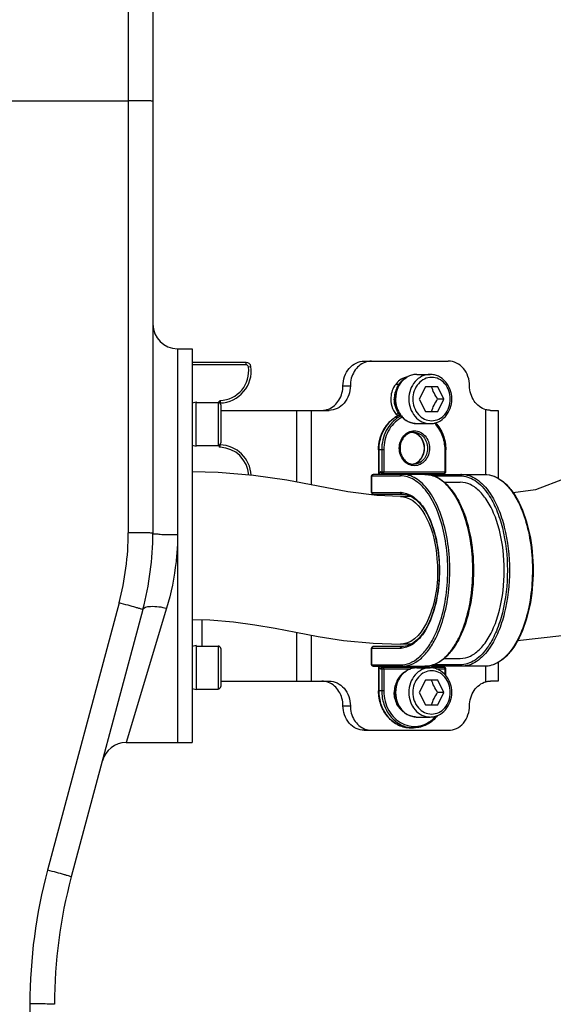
# Model space of a CAD drawing. Header units: millimetres. Extents: x 0 to 5940, y 0 to 4200.
# Tile 14 of 87: x 1627 to 1735, y 2879 to 3079. Entities that reach past the tile are written whole.
import ezdxf

# ---------------------------------------------------------------- set-up
doc = ezdxf.new("R2010")
doc.units = ezdxf.units.MM
doc.header["$LTSCALE"] = 326.7
for name, color, linetype in [('304102000076DXF_CONTINUOUS_LINE', 7, 'CONTINUOUS'), ('304105000169DXF_CONTINUOUS_LINE', 7, 'CONTINUOUS'), ('304107000038DXF_CONTINUOUS_LINE', 7, 'CONTINUOUS'), ('304109000002DXF_CONTINUOUS_LINE', 7, 'CONTINUOUS'), ('501023000017DXF_CONTINUOUS_LINE', 7, 'CONTINUOUS'), ('501023000027DXF_CONTINUOUS_LINE', 7, 'CONTINUOUS'), ('604006000002DXF_CONTINUOUS_LINE', 7, 'CONTINUOUS'), ('604006000006DXF_CONTINUOUS_LINE', 7, 'CONTINUOUS'), ('XIANLAN_DXF_CONTINUOUS_LINE', 7, 'CONTINUOUS')]:
    doc.layers.add(name, color=color, linetype=linetype)

msp = doc.modelspace()

# ---------------------------------------------------------------- linework, layer by layer
at = {"layer": '304102000076DXF_CONTINUOUS_LINE', "color": 7, "linetype": 'Continuous'}
for p, q in [((1653.787, 3182.942), (1653.787, 2974.808)), ((1658.787, 3012.268), (1658.787, 2932.271)), ((1651.743, 2959.279), (1637.195, 2904.985)), ((1648.342, 2932.268), (1658.787, 2932.268))]:
    msp.add_line(p, q, dxfattribs=at)
at = {"layer": '304102000076DXF_CONTINUOUS_LINE', "color": 9, "linetype": 'Continuous'}
for p, q in [((1648.787, 3181.536), (1648.787, 2974.895)), ((1590.6, 3062.672), (1648.787, 3062.673)), ((1646.913, 2960.66), (1632.365, 2906.366)), ((1656.573, 2959.572), (1648.342, 2932.268)), ((1628.787, 2879.19), (1628.787, 2714.972))]:
    msp.add_line(p, q, dxfattribs=at)
at = {"layer": '304102000076DXF_CONTINUOUS_LINE', "color": 7, "linetype": 'Continuous'}
for centre, radius, start, end in [((1658.787, 3017.268), 5, 180, 270), ((1593.787, 2974.808), 60, 345, 360), ((1648.342, 2927.268), 5, 90, 164.93025), ((1733.787, 2879.102), 100, 164.99959, 180.00039)]:
    msp.add_arc(centre, radius, start, end, dxfattribs=at)
at = {"layer": '304102000076DXF_CONTINUOUS_LINE', "color": 9, "linetype": 'Continuous'}
for centre, radius, start, end in [((1593.553, 2974.926), 55.234, 345.03197, 359.96803), ((1734.246, 2879.129), 105.458, 165.03278, 179.96722)]:
    msp.add_arc(centre, radius, start, end, dxfattribs=at)
for points, knots in [([(1653.787, 3062.585), (1653.787, 3062.618), (1653.585, 3062.579), (1653.375, 3062.641), (1652.88, 3062.628), (1651.999, 3062.661), (1650.599, 3062.666), (1649.425, 3062.673), (1648.787, 3062.673)], [0, 0, 0, 0, 0.0195272, 0.076486, 0.1688916, 0.2932512, 0.6174591, 1, 1, 1, 1]), ([(1653.787, 2974.808), (1653.787, 2974.84), (1653.585, 2974.801), (1653.374, 2974.863), (1652.88, 2974.851), (1651.999, 2974.884), (1650.599, 2974.888), (1649.425, 2974.895), (1648.787, 2974.895)], [0, 0, 0, 0, 0.0195599, 0.0764746, 0.1689691, 0.2932177, 0.617503, 1, 1, 1, 1]), ([(1653.787, 2974.808), (1653.787, 2974.676), (1654.553, 2974.742), (1655.342, 2974.546), (1657.005, 2974.555), (1658.15, 2974.526), (1658.787, 2974.526)], [0, 0, 0, 0, 0.0788084, 0.2954796, 0.6188296, 1, 1, 1, 1]), ([(1658.766, 2972.352), (1658.718, 2971.253), (1658.355, 2966.939), (1657.504, 2962.663), (1656.573, 2959.572)], [0, 0, 0, 0, 0.2541316, 1, 1, 1, 1]), ([(1651.743, 2959.279), (1651.751, 2959.31), (1651.544, 2959.324), (1651.356, 2959.439), (1650.872, 2959.555), (1650.026, 2959.815), (1648.668, 2960.183), (1647.532, 2960.494), (1646.913, 2960.66)], [0, 0, 0, 0, 0.0195634, 0.0765379, 0.1691243, 0.2934691, 0.6178317, 1, 1, 1, 1]), ([(1651.743, 2959.279), (1651.888, 2959.821), (1654.101, 2960.092), (1655.502, 2959.83), (1656.573, 2959.572)], [0, 0, 0, 0, 0.3375315, 1, 1, 1, 1]), ([(1637.195, 2904.984), (1637.203, 2905.016), (1636.996, 2905.029), (1636.808, 2905.145), (1636.324, 2905.26), (1635.478, 2905.521), (1634.12, 2905.888), (1632.983, 2906.2), (1632.365, 2906.366)], [0, 0, 0, 0, 0.0195634, 0.0765379, 0.1691243, 0.2934691, 0.6178317, 1, 1, 1, 1]), ([(1633.787, 2879.102), (1633.787, 2879.135), (1633.585, 2879.096), (1633.374, 2879.158), (1632.88, 2879.145), (1631.999, 2879.178), (1630.599, 2879.183), (1629.425, 2879.19), (1628.787, 2879.19)], [0, 0, 0, 0, 0.0195599, 0.0764746, 0.1689691, 0.2932177, 0.617503, 1, 1, 1, 1])]:
    msp.add_open_spline(points, degree=3, knots=knots, dxfattribs=at)
at = {"layer": '304105000169DXF_CONTINUOUS_LINE', "color": 7, "linetype": 'Continuous'}
for p, q in [((1658.787, 3012.268), (1658.787, 2932.268)), ((1658.787, 3012.268), (1661.787, 3012.268)), ((1661.787, 3012.267), (1661.787, 2932.268)), ((1696.778, 3009.768), (1713.866, 3009.768)), ((1705.278, 3006.468), (1705.366, 3006.468)), ((1667.587, 2999.768), (1689.617, 2999.768)), ((1722.459, 2999.768), (1724.026, 2999.768)), ((1724.026, 2999.768), (1724.026, 2985.978)), ((1724.026, 2948.558), (1724.026, 2944.768)), ((1667.587, 2944.768), (1689.617, 2944.768)), ((1724.026, 2944.768), (1722.459, 2944.768)), ((1696.778, 2934.768), (1713.866, 2934.768)), ((1658.787, 2932.268), (1661.787, 2932.268))]:
    msp.add_line(p, q, dxfattribs=at)
at = {"layer": '304105000169DXF_CONTINUOUS_LINE', "color": 9, "linetype": 'Continuous'}
for p, q in [((1692.448, 3004.768), (1693.948, 3004.768)), ((1682.984, 2999.768), (1682.984, 2985.188)), ((1685.984, 2999.768), (1685.984, 2984.628)), ((1721.526, 2986.725), (1721.526, 2999.903)), ((1663.787, 2951.879), (1663.787, 2957.226)), ((1682.984, 2954.66), (1682.984, 2944.768)), ((1685.984, 2954.1), (1685.984, 2944.768)), ((1721.526, 2944.632), (1721.526, 2947.81)), ((1692.448, 2939.768), (1693.948, 2939.768))]:
    msp.add_line(p, q, dxfattribs=at)
at = {"layer": '304105000169DXF_CONTINUOUS_LINE', "color": 7, "linetype": 'Continuous'}
for centre, radius, start, end in [((1706.079, 3003.141), 3.427, 101.05003, 102.08038), ((1706.077, 3003.151), 3.417, 100.40072, 101.04983), ((1706.096, 3003.073), 3.497, 103.63377, 110.44327), ((1705.73, 3003.107), 3.361, 97.59731, 103.35611), ((1706.083, 3003.125), 3.443, 102.08081, 103.61805), ((1705.726, 3003.132), 3.335, 96.68162, 97.5905)]:
    msp.add_arc(centre, radius, start, end, dxfattribs=at)
for points, knots in [([(1692.448, 3004.768), (1692.448, 3006.02), (1693.099, 3007.966), (1695.038, 3009.49), (1696.211, 3009.768), (1696.778, 3009.768)], [0, 0, 0, 0, 0.5194715, 0.7648538, 1, 1, 1, 1]), ([(1696.888, 3009.503), (1696.018, 3009.163), (1694.455, 3007.764), (1693.948, 3005.776), (1693.948, 3004.768)], [0, 0, 0, 0, 0.4809656, 1, 1, 1, 1]), ([(1718.196, 3004.768), (1718.196, 3006.02), (1717.545, 3007.966), (1715.606, 3009.49), (1714.433, 3009.768), (1713.866, 3009.768)], [0, 0, 0, 0, 0.5194715, 0.7648538, 1, 1, 1, 1]), ([(1689.507, 3000.032), (1690.377, 3000.373), (1691.94, 3001.771), (1692.448, 3003.76), (1692.448, 3004.768)], [0, 0, 0, 0, 0.4809656, 1, 1, 1, 1]), ([(1693.948, 3004.768), (1693.948, 3003.516), (1693.296, 3001.57), (1691.357, 3000.045), (1690.184, 2999.768), (1689.617, 2999.768)], [0, 0, 0, 0, 0.5194715, 0.7648538, 1, 1, 1, 1]), ([(1704.875, 3006.35), (1704.079, 3006.054), (1702.641, 3004.795), (1702.175, 3002.985), (1702.175, 3002.068)], [0, 0, 0, 0, 0.4806553, 1, 1, 1, 1]), ([(1721.526, 2999.903), (1720.57, 3000.165), (1718.775, 3001.555), (1718.196, 3003.688), (1718.196, 3004.768)], [0, 0, 0, 0, 0.4789585, 1, 1, 1, 1]), ([(1702.175, 3002.068), (1702.175, 3001.415), (1702.416, 3000.125), (1703.143, 2999.023), (1703.596, 2998.592)], [0, 0, 0, 0, 0.5109, 1, 1, 1, 1]), ([(1722.459, 2999.768), (1722.386, 2999.768), (1722.071, 2999.78), (1721.759, 2999.839), (1721.526, 2999.903)], [0, 0, 0, 0, 0.2325669, 1, 1, 1, 1]), ([(1692.448, 2939.768), (1692.448, 2940.776), (1691.94, 2942.764), (1690.377, 2944.163), (1689.507, 2944.503)], [0, 0, 0, 0, 0.5190344, 1, 1, 1, 1]), ([(1689.617, 2944.768), (1690.184, 2944.768), (1691.357, 2944.49), (1693.296, 2942.966), (1693.948, 2941.02), (1693.948, 2939.768)], [0, 0, 0, 0, 0.2351462, 0.4805285, 1, 1, 1, 1]), ([(1718.196, 2939.768), (1718.196, 2940.847), (1718.775, 2942.98), (1720.57, 2944.37), (1721.526, 2944.632)], [0, 0, 0, 0, 0.5210415, 1, 1, 1, 1]), ([(1721.526, 2944.632), (1721.607, 2944.655), (1721.913, 2944.729), (1722.228, 2944.768), (1722.459, 2944.768)], [0, 0, 0, 0, 0.2670098, 1, 1, 1, 1]), ([(1696.778, 2934.768), (1696.211, 2934.768), (1695.038, 2935.045), (1693.099, 2936.57), (1692.448, 2938.516), (1692.448, 2939.768)], [0, 0, 0, 0, 0.2351462, 0.4805285, 1, 1, 1, 1]), ([(1693.948, 2939.768), (1693.948, 2938.76), (1694.455, 2936.771), (1696.018, 2935.373), (1696.888, 2935.032)], [0, 0, 0, 0, 0.5190344, 1, 1, 1, 1]), ([(1713.866, 2934.768), (1714.433, 2934.768), (1715.606, 2935.045), (1717.545, 2936.57), (1718.196, 2938.516), (1718.196, 2939.768)], [0, 0, 0, 0, 0.2351462, 0.4805285, 1, 1, 1, 1])]:
    msp.add_open_spline(points, degree=3, knots=knots, dxfattribs=at)
for points in [[(1698.278, 3009.768), (1697.806, 3009.768), (1697.327, 3009.675), (1696.888, 3009.503)], [(1688.117, 2999.768), (1688.589, 2999.768), (1689.068, 2999.86), (1689.507, 3000.032)], [(1689.507, 2944.503), (1689.068, 2944.675), (1688.589, 2944.768), (1688.117, 2944.768)], [(1696.888, 2935.032), (1697.327, 2934.86), (1697.806, 2934.768), (1698.278, 2934.768)]]:
    msp.add_open_spline(points, degree=3, dxfattribs=at)
at = {"layer": '304107000038DXF_CONTINUOUS_LINE', "color": 7, "linetype": 'Continuous'}
msp.add_line((1672.736, 3009.516), (1661.787, 3009.516), dxfattribs=at)
at = {"layer": '304107000038DXF_CONTINUOUS_LINE', "color": 9, "linetype": 'Continuous'}
for p, q in [((1672.736, 3009.016), (1661.787, 3009.016)), ((1672.736, 3009.016), (1672.736, 3009.516)), ((1673.231, 3008.585), (1673.727, 3008.653)), ((1667.487, 3001.77), (1667.481, 3001.269)), ((1667.487, 2992.263), (1667.481, 2992.763))]:
    msp.add_line(p, q, dxfattribs=at)
at = {"layer": '304107000038DXF_CONTINUOUS_LINE', "color": 7, "linetype": 'Continuous'}
for centre, radius, start, end in [((1667.287, 3007.766), 6.5, 271.71058, 7.83748), ((1672.736, 3008.516), 1, 7.83748, 90), ((1667.487, 3001.069), 0.2, 91.71073, 112.65451), ((1667.487, 2992.963), 0.2, 247.34576, 268.28929), ((1667.287, 2986.266), 6.5, 2.78287, 88.28942)]:
    msp.add_arc(centre, radius, start, end, dxfattribs=at)
at = {"layer": '304107000038DXF_CONTINUOUS_LINE', "color": 9, "linetype": 'Continuous'}
for centre, radius, start, end in [((1667.287, 3007.766), 6, 271.90992, 7.83748), ((1672.736, 3008.516), 0.5, 7.83748, 90), ((1667.287, 2986.266), 6, 3.41199, 88.08979)]:
    msp.add_arc(centre, radius, start, end, dxfattribs=at)
for points in [[(1667.487, 3001.77), (1667.353, 3001.654), (1667.213, 3001.528), (1667.14, 3001.366)], [(1667.141, 2992.663), (1667.215, 2992.503), (1667.353, 2992.378), (1667.487, 2992.263)]]:
    msp.add_open_spline(points, degree=3, dxfattribs=at)
for points, knots in [([(1667.487, 3001.77), (1667.46, 3001.692), (1667.408, 3001.539), (1667.347, 3001.39), (1667.323, 3001.316)], [0, 0, 0, 0, 0.5137915, 1, 1, 1, 1]), ([(1667.323, 2992.717), (1667.347, 2992.643), (1667.408, 2992.494), (1667.46, 2992.341), (1667.487, 2992.263)], [0, 0, 0, 0, 0.4862049, 1, 1, 1, 1])]:
    msp.add_open_spline(points, degree=3, knots=knots, dxfattribs=at)
at = {"layer": '304109000002DXF_CONTINUOUS_LINE', "color": 7, "linetype": 'Continuous'}
for p, q in [((1699.687, 2991.768), (1699.687, 2986.768)), ((1713.356, 2991.779), (1713.357, 2991.768)), ((1713.357, 2987.268), (1713.357, 2991.779)), ((1709.098, 2986.768), (1698.572, 2986.768)), ((1700.387, 2986.968), (1713.057, 2986.968)), ((1710.696, 2986.768), (1721.222, 2986.768)), ((1698.272, 2983.068), (1698.272, 2986.468)), ((1713.011, 2985.168), (1716.286, 2985.168)), ((1698.572, 2982.768), (1704.422, 2982.768)), ((1698.272, 2948.068), (1698.272, 2951.468)), ((1704.422, 2951.768), (1698.572, 2951.768)), ((1713.012, 2949.368), (1716.286, 2949.368)), ((1698.572, 2947.768), (1709.098, 2947.768)), ((1699.687, 2947.768), (1699.687, 2942.768)), ((1700.387, 2947.568), (1713.057, 2947.568)), ((1721.222, 2947.768), (1710.696, 2947.768)), ((1713.357, 2945.912), (1713.357, 2947.268)), ((1706.822, 2935.268), (1706.222, 2935.268))]:
    msp.add_line(p, q, dxfattribs=at)
at = {"layer": '304109000002DXF_CONTINUOUS_LINE', "color": 9, "linetype": 'Continuous'}
for p, q in [((1700.737, 2991.768), (1699.687, 2991.768)), ((1699.727, 2991.768), (1699.727, 2986.768)), ((1700.327, 2991.768), (1700.327, 2987.268)), ((1700.737, 2991.768), (1700.737, 2987.268)), ((1713.207, 2987.268), (1713.207, 2991.768)), ((1713.207, 2991.768), (1713.357, 2991.768)), ((1700.127, 2987.268), (1713.357, 2987.268)), ((1709.819, 2986.668), (1710.478, 2986.668)), ((1698.272, 2986.468), (1704.162, 2986.468)), ((1698.312, 2983.068), (1698.312, 2986.468)), ((1710.753, 2986.468), (1716.286, 2986.468)), ((1698.272, 2983.068), (1704.162, 2983.068)), ((1704.274, 2983.066), (1704.279, 2983.066)), ((1704.274, 2983.051), (1704.279, 2983.05)), ((1698.272, 2951.468), (1704.162, 2951.468)), ((1698.312, 2948.068), (1698.312, 2951.468)), ((1704.279, 2951.485), (1704.257, 2951.482)), ((1704.279, 2951.469), (1704.258, 2951.469)), ((1698.272, 2948.068), (1704.162, 2948.068)), ((1699.727, 2947.768), (1699.727, 2942.768)), ((1700.127, 2947.268), (1706.255, 2947.268)), ((1700.327, 2947.268), (1700.327, 2942.768)), ((1700.737, 2947.268), (1700.737, 2942.768)), ((1716.286, 2948.068), (1710.752, 2948.068)), ((1711.408, 2947.268), (1713.357, 2947.268)), ((1713.207, 2946.081), (1713.207, 2947.268)), ((1700.737, 2942.768), (1699.687, 2942.768))]:
    msp.add_line(p, q, dxfattribs=at)
for centre, radius, start, end in [((1706.4, 2993.137), 6.165, 117.71426, 121.03172), ((1706.369, 2993.193), 6.101, 116.90815, 117.70921), ((1706.336, 2993.26), 6.026, 112.61168, 116.91491), ((1706.996, 2993.143), 6.158, 117.13693, 121.1119), ((1706.676, 2992.743), 6.647, 130.07483, 131.48851), ((1706.545, 2992.905), 6.438, 121.08013, 130.11268), ((1707.131, 2993.102), 5.896, 116.94401, 120.3568), ((1706.217, 2992.841), 2.477, 76.08574, 82.80396), ((1706.215, 2992.833), 2.485, 75.24329, 76.0878), ((1706.217, 2991.294), 2.477, 277.19909, 283.91426), ((1706.215, 2991.302), 2.485, 283.9122, 284.75671), ((1704.162, 2979.127), 3.94, 88.36155, 89.99959), ((1704.162, 2955.407), 3.94, 270.00028, 271.39431), ((1706.822, 2940.905), 5.637, 263.89485, 269.99786)]:
    msp.add_arc(centre, radius, start, end, dxfattribs=at)
at = {"layer": '304109000002DXF_CONTINUOUS_LINE', "color": 7, "linetype": 'Continuous'}
for centre, radius, start, end in [((1706.326, 2993.213), 6.071, 112.48399, 116.64762), ((1706.823, 2992.949), 2.369, 90.0162, 97.33587), ((1706.216, 2992.91), 2.408, 75.67064, 82.66875), ((1706.214, 2992.899), 2.42, 74.89439, 75.67435), ((1706.823, 2991.187), 2.369, 262.67034, 269.98382), ((1706.216, 2991.225), 2.408, 277.33744, 284.32956), ((1706.214, 2991.236), 2.419, 284.32586, 285.09286), ((1698.572, 2986.468), 0.3, 90, 180), ((1710.696, 2986.468), 0.3, 90, 156.82317), ((1713.655, 2986.678), 0.797, 170.86088, 173.39594), ((1713.057, 2987.268), 0.3, 270, 360), ((1698.572, 2983.068), 0.3, 180, 270), ((1698.572, 2951.468), 0.3, 90, 180), ((1698.572, 2948.068), 0.3, 180, 270), ((1710.696, 2948.068), 0.3, 203.19596, 270), ((1713.655, 2947.858), 0.797, 186.60406, 189.13912), ((1713.057, 2947.268), 0.3, 0, 90)]:
    msp.add_arc(centre, radius, start, end, dxfattribs=at)
for points, knots in [([(1699.687, 2991.768), (1699.687, 2993.18), (1700.224, 2995.333), (1701.909, 2997.543), (1703.015, 2998.345), (1703.603, 2998.64)], [0, 0, 0, 0, 0.5131081, 0.7611145, 1, 1, 1, 1]), ([(1711.282, 2997.251), (1711.947, 2996.538), (1713.003, 2994.79), (1713.356, 2992.789), (1713.357, 2991.779)], [0, 0, 0, 0, 0.4911011, 1, 1, 1, 1]), ([(1706.52, 2995.298), (1706.185, 2995.255), (1705.507, 2995.012), (1704.697, 2994.267), (1704.169, 2993.241), (1703.986, 2992.068), (1704.169, 2990.894), (1704.697, 2989.868), (1705.507, 2989.123), (1706.185, 2988.88), (1706.52, 2988.837)], [0, 0, 0, 0, 0.1150071, 0.2366986, 0.3659653, 0.5, 0.6340348, 0.7633017, 0.884993, 1, 1, 1, 1]), ([(1706.844, 2988.9), (1707.148, 2988.983), (1707.745, 2989.279), (1708.69, 2990.283), (1709.205, 2992.067), (1708.69, 2993.852), (1707.746, 2994.856), (1707.148, 2995.153), (1706.844, 2995.235)], [0, 0, 0, 0, 0.1162756, 0.2392962, 0.4999911, 0.760693, 0.8837198, 1, 1, 1, 1]), ([(1709.098, 2986.768), (1709.769, 2986.768), (1711.181, 2986.476), (1713.097, 2985.264), (1714.8, 2983.389), (1716.855, 2979.937), (1718.554, 2974.47), (1719.233, 2967.268), (1718.554, 2960.066), (1716.855, 2954.598), (1714.8, 2951.146), (1713.097, 2949.271), (1711.181, 2948.059), (1709.769, 2947.768), (1709.098, 2947.768)], [0, 0, 0, 0, 0.0425136, 0.0888167, 0.141516, 0.2016749, 0.3422531, 0.5000006, 0.6577479, 0.7983258, 0.8584844, 0.9111835, 0.9574865, 1, 1, 1, 1]), ([(1712.868, 2986.804), (1712.871, 2986.822), (1712.882, 2986.878), (1712.9, 2986.935), (1712.92, 2986.97)], [0, 0, 0, 0, 0.3055123, 1, 1, 1, 1]), ([(1721.222, 2986.768), (1721.893, 2986.768), (1723.305, 2986.476), (1725.221, 2985.264), (1726.925, 2983.389), (1728.979, 2979.937), (1730.678, 2974.47), (1731.357, 2967.268), (1730.678, 2960.066), (1728.979, 2954.598), (1726.925, 2951.146), (1725.221, 2949.271), (1723.305, 2948.059), (1721.893, 2947.768), (1721.222, 2947.768)], [0, 0, 0, 0, 0.0425136, 0.0888167, 0.141516, 0.2016749, 0.3422531, 0.5000006, 0.6577479, 0.7983258, 0.8584844, 0.9111835, 0.9574865, 1, 1, 1, 1]), ([(1720.349, 2983.217), (1719.777, 2983.8), (1718.547, 2984.773), (1717.002, 2985.168), (1716.286, 2985.168)], [0, 0, 0, 0, 0.5332406, 1, 1, 1, 1]), ([(1704.422, 2982.768), (1704.91, 2982.768), (1705.956, 2982.547), (1707.393, 2981.622), (1708.704, 2980.163), (1710.32, 2977.42), (1711.667, 2973.045), (1712.209, 2967.268), (1711.667, 2961.491), (1710.32, 2957.115), (1708.704, 2954.373), (1707.393, 2952.914), (1705.956, 2951.988), (1704.91, 2951.768), (1704.422, 2951.768)], [0, 0, 0, 0, 0.0393783, 0.0836318, 0.1356019, 0.196043, 0.3389408, 0.4999992, 0.6610578, 0.8039562, 0.8643975, 0.916368, 0.9606217, 1, 1, 1, 1]), ([(1721.547, 2981.749), (1721.453, 2981.885), (1721.085, 2982.398), (1720.676, 2982.883), (1720.349, 2983.217)], [0, 0, 0, 0, 0.2609511, 1, 1, 1, 1]), ([(1721.547, 2952.786), (1722.16, 2953.678), (1723.24, 2955.743), (1724.801, 2960.552), (1725.536, 2967.268), (1724.801, 2973.984), (1723.24, 2978.792), (1722.16, 2980.857), (1721.547, 2981.749)], [0, 0, 0, 0, 0.1073798, 0.2293556, 0.5, 0.7706444, 0.8926202, 1, 1, 1, 1]), ([(1720.349, 2951.319), (1720.455, 2951.427), (1720.887, 2951.888), (1721.274, 2952.39), (1721.547, 2952.786)], [0, 0, 0, 0, 0.2393639, 1, 1, 1, 1]), ([(1716.286, 2949.368), (1717.002, 2949.368), (1718.547, 2949.763), (1719.777, 2950.735), (1720.349, 2951.319)], [0, 0, 0, 0, 0.4667594, 1, 1, 1, 1]), ([(1712.868, 2947.731), (1712.871, 2947.714), (1712.882, 2947.657), (1712.9, 2947.601), (1712.92, 2947.566)], [0, 0, 0, 0, 0.3055123, 1, 1, 1, 1]), ([(1706.222, 2935.268), (1705.364, 2935.268), (1703.592, 2935.682), (1701.425, 2937.393), (1700.011, 2939.877), (1699.687, 2941.799), (1699.687, 2942.768)], [0, 0, 0, 0, 0.2347475, 0.4786405, 0.7350387, 1, 1, 1, 1]), ([(1711.7, 2937.775), (1711.112, 2937.018), (1709.642, 2935.744), (1707.741, 2935.268), (1706.822, 2935.268)], [0, 0, 0, 0, 0.5106866, 1, 1, 1, 1])]:
    msp.add_open_spline(points, degree=3, knots=knots, dxfattribs=at)
at = {"layer": '304109000002DXF_CONTINUOUS_LINE', "color": 9, "linetype": 'Continuous'}
for points, knots in [([(1702.273, 2997.722), (1701.465, 2997.008), (1700.159, 2995.128), (1699.727, 2992.897), (1699.727, 2991.768)], [0, 0, 0, 0, 0.4883512, 1, 1, 1, 1]), ([(1703.814, 2998.415), (1702.742, 2997.768), (1700.923, 2995.728), (1700.327, 2993.1), (1700.327, 2991.768)], [0, 0, 0, 0, 0.4844626, 1, 1, 1, 1]), ([(1704.152, 2998.189), (1703.104, 2997.576), (1701.321, 2995.61), (1700.737, 2993.061), (1700.737, 2991.768)], [0, 0, 0, 0, 0.4841866, 1, 1, 1, 1]), ([(1713.207, 2991.768), (1713.207, 2992.78), (1712.844, 2994.783), (1711.749, 2996.512), (1711.063, 2997.201)], [0, 0, 0, 0, 0.5102956, 1, 1, 1, 1]), ([(1706.972, 2988.518), (1706.57, 2988.518), (1705.737, 2988.713), (1704.718, 2989.521), (1704.051, 2990.698), (1703.82, 2992.068), (1704.051, 2993.437), (1704.718, 2994.614), (1705.737, 2995.422), (1706.57, 2995.618), (1706.972, 2995.618)], [0, 0, 0, 0, 0.1166104, 0.2382995, 0.3668353, 0.5, 0.6331648, 0.7617006, 0.8833896, 1, 1, 1, 1]), ([(1706.822, 2995.318), (1707.19, 2995.318), (1707.953, 2995.139), (1708.886, 2994.399), (1709.496, 2993.321), (1709.708, 2992.068), (1709.496, 2990.814), (1708.886, 2989.736), (1707.953, 2988.997), (1707.19, 2988.818), (1706.822, 2988.818)], [0, 0, 0, 0, 0.1166121, 0.2383006, 0.3668359, 0.5, 0.6331641, 0.7616994, 0.8833879, 1, 1, 1, 1]), ([(1706.848, 2988.899), (1707.16, 2988.981), (1707.768, 2989.277), (1708.725, 2990.282), (1709.247, 2992.068), (1708.725, 2993.853), (1707.768, 2994.858), (1707.16, 2995.154), (1706.848, 2995.236)], [0, 0, 0, 0, 0.117955, 0.2413641, 0.5, 0.7586359, 0.882045, 1, 1, 1, 1]), ([(1706.972, 2995.618), (1707.374, 2995.618), (1708.207, 2995.422), (1709.226, 2994.614), (1709.893, 2993.437), (1710.124, 2992.068), (1709.893, 2990.698), (1709.226, 2989.521), (1708.207, 2988.713), (1707.374, 2988.518), (1706.972, 2988.518)], [0, 0, 0, 0, 0.1166104, 0.2382995, 0.3668353, 0.5, 0.6331648, 0.7617006, 0.8833896, 1, 1, 1, 1]), ([(1698.312, 2986.468), (1698.312, 2986.543), (1698.358, 2986.693), (1698.504, 2986.768), (1698.572, 2986.768)], [0, 0, 0, 0, 0.5253186, 1, 1, 1, 1]), ([(1700.127, 2987.268), (1700.09, 2987.268), (1699.981, 2987.222), (1699.874, 2987.032), (1699.839, 2986.865), (1699.831, 2986.769)], [0, 0, 0, 0, 0.176226, 0.5312177, 1, 1, 1, 1]), ([(1700.387, 2986.968), (1700.319, 2986.968), (1700.173, 2987.042), (1700.127, 2987.193), (1700.127, 2987.268)], [0, 0, 0, 0, 0.4746814, 1, 1, 1, 1]), ([(1700.387, 2986.968), (1700.371, 2986.968), (1700.286, 2986.936), (1700.257, 2986.837), (1700.245, 2986.769)], [0, 0, 0, 0, 0.1852845, 1, 1, 1, 1]), ([(1700.587, 2986.968), (1700.519, 2986.968), (1700.373, 2987.042), (1700.327, 2987.193), (1700.327, 2987.268)], [0, 0, 0, 0, 0.4746503, 1, 1, 1, 1]), ([(1700.737, 2987.268), (1700.737, 2987.229), (1700.729, 2987.122), (1700.664, 2986.968), (1700.587, 2986.968)], [0, 0, 0, 0, 0.3327926, 1, 1, 1, 1]), ([(1704.162, 2986.468), (1704.162, 2986.543), (1704.208, 2986.693), (1704.354, 2986.768), (1704.422, 2986.768)], [0, 0, 0, 0, 0.5253186, 1, 1, 1, 1]), ([(1704.422, 2947.768), (1705.068, 2947.768), (1706.438, 2948.053), (1708.306, 2949.245), (1709.985, 2951.103), (1711.729, 2954.044), (1713.212, 2958.226), (1714.129, 2963.531), (1714.263, 2969.144), (1713.601, 2974.604), (1712.202, 2979.464), (1710.422, 2982.873), (1708.677, 2984.891), (1707.33, 2985.955), (1705.902, 2986.616), (1704.904, 2986.768), (1704.422, 2986.768)], [0, 0, 0, 0, 0.0411249, 0.0865036, 0.1388449, 0.1990816, 0.303068, 0.4191735, 0.5404505, 0.6591193, 0.7678112, 0.8609113, 0.9009212, 0.9367783, 0.9693246, 1, 1, 1, 1]), ([(1709.098, 2947.768), (1709.744, 2947.768), (1711.114, 2948.053), (1712.982, 2949.245), (1714.661, 2951.103), (1716.406, 2954.044), (1717.889, 2958.226), (1718.806, 2963.531), (1718.939, 2969.144), (1718.278, 2974.604), (1716.878, 2979.464), (1715.099, 2982.873), (1713.354, 2984.891), (1712.007, 2985.955), (1710.579, 2986.616), (1709.58, 2986.768), (1709.098, 2986.768)], [0, 0, 0, 0, 0.0411249, 0.0865036, 0.1388449, 0.1990816, 0.303068, 0.4191735, 0.5404505, 0.6591193, 0.7678112, 0.8609113, 0.9009212, 0.9367783, 0.9693246, 1, 1, 1, 1]), ([(1710.455, 2986.58), (1710.473, 2986.632), (1710.535, 2986.727), (1710.644, 2986.768), (1710.696, 2986.768)], [0, 0, 0, 0, 0.5193596, 1, 1, 1, 1]), ([(1712.716, 2986.769), (1712.719, 2986.788), (1712.735, 2986.851), (1712.764, 2986.915), (1712.8, 2986.945)], [0, 0, 0, 0, 0.2945017, 1, 1, 1, 1]), ([(1713.057, 2986.968), (1713.078, 2986.968), (1713.14, 2986.998), (1713.194, 2987.113), (1713.207, 2987.211), (1713.207, 2987.268)], [0, 0, 0, 0, 0.1717308, 0.5313272, 1, 1, 1, 1]), ([(1716.546, 2986.768), (1716.478, 2986.768), (1716.332, 2986.693), (1716.286, 2986.543), (1716.286, 2986.468)], [0, 0, 0, 0, 0.4746814, 1, 1, 1, 1]), ([(1716.546, 2986.768), (1717.071, 2986.768), (1718.166, 2986.585), (1719.715, 2985.798), (1721.158, 2984.543), (1721.983, 2983.483), (1722.377, 2982.895)], [0, 0, 0, 0, 0.2167451, 0.4489686, 0.7080627, 1, 1, 1, 1]), ([(1721.222, 2986.768), (1721.869, 2986.768), (1723.238, 2986.482), (1725.107, 2985.291), (1726.786, 2983.433), (1728.53, 2980.492), (1730.013, 2976.31), (1730.93, 2971.004), (1731.064, 2965.391), (1730.402, 2959.931), (1729.002, 2955.071), (1727.223, 2951.662), (1725.478, 2949.645), (1724.131, 2948.581), (1722.703, 2947.92), (1721.704, 2947.768), (1721.222, 2947.768)], [0, 0, 0, 0, 0.0411249, 0.0865036, 0.1388449, 0.1990816, 0.303068, 0.4191735, 0.5404505, 0.6591193, 0.7678112, 0.8609113, 0.9009212, 0.9367783, 0.9693246, 1, 1, 1, 1]), ([(1704.162, 2948.068), (1704.798, 2948.068), (1706.147, 2948.349), (1707.986, 2949.522), (1709.639, 2951.351), (1711.357, 2954.247), (1712.817, 2958.365), (1713.72, 2963.589), (1713.852, 2969.115), (1713.2, 2974.492), (1711.822, 2979.277), (1710.07, 2982.633), (1708.352, 2984.62), (1707.026, 2985.667), (1705.62, 2986.318), (1704.636, 2986.468), (1704.162, 2986.468)], [0, 0, 0, 0, 0.0411249, 0.0865036, 0.1388449, 0.1990816, 0.303068, 0.4191735, 0.5404505, 0.6591193, 0.7678113, 0.8609113, 0.9009212, 0.9367784, 0.9693247, 1, 1, 1, 1]), ([(1716.286, 2986.468), (1716.803, 2986.468), (1717.88, 2986.288), (1719.404, 2985.515), (1720.825, 2984.28), (1721.637, 2983.238), (1722.025, 2982.66)], [0, 0, 0, 0, 0.2167737, 0.4490104, 0.7080945, 1, 1, 1, 1]), ([(1698.572, 2982.768), (1698.521, 2982.768), (1698.412, 2982.807), (1698.35, 2982.901), (1698.331, 2982.953)], [0, 0, 0, 0, 0.4808535, 1, 1, 1, 1]), ([(1704.162, 2983.068), (1704.162, 2982.993), (1704.208, 2982.842), (1704.354, 2982.768), (1704.422, 2982.768)], [0, 0, 0, 0, 0.5253186, 1, 1, 1, 1]), ([(1705.337, 2982.892), (1706.358, 2982.585), (1707.805, 2981.474), (1709.231, 2979.489), (1710.616, 2976.749), (1711.759, 2972.625), (1712.22, 2967.268), (1711.759, 2961.911), (1710.616, 2957.786), (1709.231, 2955.046), (1707.805, 2953.062), (1706.358, 2951.951), (1705.338, 2951.644)], [0, 0, 0, 0, 0.0893694, 0.1439499, 0.2054041, 0.3456539, 0.4999998, 0.6543457, 0.7945956, 0.8560499, 0.9106304, 1, 1, 1, 1]), ([(1722.025, 2982.66), (1722.667, 2981.701), (1723.797, 2979.496), (1725.43, 2974.385), (1726.2, 2967.268), (1725.43, 2960.151), (1723.797, 2955.04), (1722.667, 2952.834), (1722.025, 2951.876)], [0, 0, 0, 0, 0.1078176, 0.2298884, 0.5, 0.7701116, 0.8921824, 1, 1, 1, 1]), ([(1722.377, 2982.895), (1723.029, 2981.922), (1724.176, 2979.682), (1725.833, 2974.493), (1726.615, 2967.268), (1725.833, 2960.042), (1724.176, 2954.853), (1723.029, 2952.613), (1722.377, 2951.64)], [0, 0, 0, 0, 0.1078316, 0.2299054, 0.5, 0.7700946, 0.8921684, 1, 1, 1, 1]), ([(1698.312, 2951.468), (1698.312, 2951.543), (1698.358, 2951.693), (1698.504, 2951.768), (1698.572, 2951.768)], [0, 0, 0, 0, 0.5253186, 1, 1, 1, 1]), ([(1704.162, 2951.468), (1704.162, 2951.543), (1704.208, 2951.693), (1704.354, 2951.768), (1704.422, 2951.768)], [0, 0, 0, 0, 0.5253186, 1, 1, 1, 1]), ([(1722.025, 2951.876), (1721.637, 2951.298), (1720.825, 2950.256), (1719.404, 2949.021), (1717.88, 2948.247), (1716.803, 2948.068), (1716.286, 2948.068)], [0, 0, 0, 0, 0.2919055, 0.5509896, 0.7832263, 1, 1, 1, 1]), ([(1722.377, 2951.64), (1721.983, 2951.052), (1721.158, 2949.993), (1719.715, 2948.737), (1718.166, 2947.95), (1717.071, 2947.768), (1716.546, 2947.768)], [0, 0, 0, 0, 0.2919373, 0.5510314, 0.7832549, 1, 1, 1, 1]), ([(1698.572, 2947.768), (1698.521, 2947.768), (1698.412, 2947.807), (1698.35, 2947.901), (1698.331, 2947.953)], [0, 0, 0, 0, 0.4808535, 1, 1, 1, 1]), ([(1699.831, 2947.766), (1699.837, 2947.7), (1699.864, 2947.515), (1699.994, 2947.268), (1700.127, 2947.268)], [0, 0, 0, 0, 0.3341623, 1, 1, 1, 1]), ([(1700.387, 2947.568), (1700.319, 2947.568), (1700.173, 2947.493), (1700.127, 2947.343), (1700.127, 2947.268)], [0, 0, 0, 0, 0.4746814, 1, 1, 1, 1]), ([(1700.245, 2947.767), (1700.25, 2947.739), (1700.268, 2947.662), (1700.331, 2947.568), (1700.387, 2947.568)], [0, 0, 0, 0, 0.3320335, 1, 1, 1, 1]), ([(1700.587, 2947.568), (1700.519, 2947.568), (1700.373, 2947.493), (1700.327, 2947.343), (1700.327, 2947.268)], [0, 0, 0, 0, 0.4746487, 1, 1, 1, 1]), ([(1700.587, 2947.568), (1700.607, 2947.568), (1700.67, 2947.537), (1700.723, 2947.423), (1700.737, 2947.324), (1700.737, 2947.268)], [0, 0, 0, 0, 0.1717308, 0.5313272, 1, 1, 1, 1]), ([(1704.162, 2948.068), (1704.162, 2947.993), (1704.208, 2947.842), (1704.354, 2947.768), (1704.422, 2947.768)], [0, 0, 0, 0, 0.5253186, 1, 1, 1, 1]), ([(1710.696, 2947.768), (1710.645, 2947.768), (1710.537, 2947.807), (1710.474, 2947.901), (1710.456, 2947.953)], [0, 0, 0, 0, 0.4808535, 1, 1, 1, 1]), ([(1712.8, 2947.59), (1712.79, 2947.599), (1712.746, 2947.649), (1712.725, 2947.715), (1712.716, 2947.767)], [0, 0, 0, 0, 0.2054033, 1, 1, 1, 1]), ([(1713.207, 2947.268), (1713.207, 2947.306), (1713.2, 2947.413), (1713.134, 2947.568), (1713.057, 2947.568)], [0, 0, 0, 0, 0.3327926, 1, 1, 1, 1]), ([(1716.546, 2947.768), (1716.478, 2947.768), (1716.332, 2947.842), (1716.286, 2947.993), (1716.286, 2948.068)], [0, 0, 0, 0, 0.4746814, 1, 1, 1, 1]), ([(1699.727, 2942.768), (1699.727, 2941.797), (1700.05, 2939.872), (1701.459, 2937.388), (1703.613, 2935.681), (1705.372, 2935.268), (1706.222, 2935.268)], [0, 0, 0, 0, 0.2663271, 0.5234004, 0.7667826, 1, 1, 1, 1]), ([(1700.327, 2942.768), (1700.327, 2941.853), (1700.614, 2940.038), (1701.87, 2937.655), (1703.805, 2935.927), (1705.422, 2935.385), (1706.223, 2935.3)], [0, 0, 0, 0, 0.2652401, 0.5222139, 0.7664581, 1, 1, 1, 1]), ([(1700.737, 2942.768), (1700.737, 2941.394), (1701.261, 2939.302), (1702.911, 2937.169), (1704.494, 2936.046), (1706.304, 2935.502), (1708.178, 2935.596), (1709.938, 2936.315), (1710.914, 2937.147), (1711.338, 2937.628)], [0, 0, 0, 0, 0.2666738, 0.3950346, 0.5181571, 0.6373285, 0.75533, 0.8754117, 1, 1, 1, 1])]:
    msp.add_open_spline(points, degree=3, knots=knots, dxfattribs=at)
for points in [[(1712.8, 2986.945), (1712.816, 2986.958), (1712.837, 2986.968), (1712.857, 2986.968)], [(1698.331, 2982.953), (1698.318, 2982.989), (1698.312, 2983.029), (1698.312, 2983.068)], [(1704.279, 2983.066), (1704.636, 2983.055), (1704.995, 2982.995), (1705.337, 2982.892)], [(1705.338, 2951.644), (1704.995, 2951.541), (1704.636, 2951.48), (1704.279, 2951.469)], [(1698.331, 2947.953), (1698.318, 2947.989), (1698.312, 2948.029), (1698.312, 2948.068)], [(1712.857, 2947.568), (1712.837, 2947.568), (1712.816, 2947.577), (1712.8, 2947.59)]]:
    msp.add_open_spline(points, degree=3, dxfattribs=at)
at = {"layer": '501023000017DXF_CONTINUOUS_LINE', "color": 7, "linetype": 'Continuous'}
for p, q in [((1662.598, 3001.376), (1667.087, 3001.376)), ((1667.587, 3000.876), (1667.587, 2993.156)), ((1662.598, 2992.656), (1667.087, 2992.656)), ((1662.598, 2951.879), (1667.087, 2951.879)), ((1667.587, 2951.379), (1667.587, 2943.659)), ((1662.598, 2943.159), (1667.087, 2943.159))]:
    msp.add_line(p, q, dxfattribs=at)
at = {"layer": '501023000017DXF_CONTINUOUS_LINE', "color": 9, "linetype": 'Continuous'}
for p, q in [((1667.087, 3001.376), (1667.087, 2992.656)), ((1667.087, 2951.879), (1667.087, 2943.159))]:
    msp.add_line(p, q, dxfattribs=at)
at = {"layer": '501023000017DXF_CONTINUOUS_LINE', "color": 7, "linetype": 'Continuous'}
for centre, start, end in [((1667.087, 3000.876), 0, 90), ((1667.087, 2993.156), 270, 360), ((1667.087, 2951.379), 0, 90), ((1667.087, 2943.659), 270, 360)]:
    msp.add_arc(centre, 0.5, start, end, dxfattribs=at)
at = {"layer": '501023000027DXF_CONTINUOUS_LINE', "color": 7, "linetype": 'Continuous'}
for p, q in [((1707.472, 3007.068), (1710.172, 3007.068)), ((1703.171, 3005.068), (1703.819, 3005.068)), ((1709.222, 3004.568), (1707.972, 3002.068)), ((1711.722, 3004.568), (1709.222, 3004.568)), ((1712.972, 3002.068), (1711.722, 3004.568)), ((1707.972, 3002.068), (1709.222, 2999.568)), ((1712.972, 3002.068), (1711.705, 3002.068)), ((1711.722, 2999.568), (1712.972, 3002.068)), ((1703.171, 2999.068), (1703.819, 2999.068)), ((1709.222, 2999.568), (1711.722, 2999.568)), ((1707.472, 2997.068), (1710.172, 2997.068)), ((1707.472, 2947.468), (1710.172, 2947.468)), ((1709.222, 2944.968), (1707.972, 2942.468)), ((1711.722, 2944.968), (1709.222, 2944.968)), ((1712.972, 2942.468), (1711.722, 2944.968)), ((1707.972, 2942.468), (1709.222, 2939.968)), ((1712.972, 2942.468), (1711.705, 2942.468)), ((1711.722, 2939.968), (1712.972, 2942.468)), ((1709.222, 2939.968), (1711.722, 2939.968)), ((1707.472, 2937.468), (1710.172, 2937.468))]:
    msp.add_line(p, q, dxfattribs=at)
for centre, radius, start, end in [((1707.472, 3003.314), 3.754, 94.07528, 95.03977), ((1707.472, 3003.314), 3.753, 90.00007, 94.07509), ((1707.704, 3002.805), 4.319, 123.86828, 129.5684), ((1707.704, 3001.33), 4.319, 230.4316, 236.13172), ((1707.472, 3000.822), 3.754, 264.96023, 265.92472), ((1707.472, 3000.821), 3.753, 265.92491, 269.99993), ((1707.704, 2943.205), 4.319, 123.86828, 129.5684), ((1707.472, 2943.714), 3.754, 94.07528, 95.03977), ((1707.472, 2943.714), 3.753, 90.00007, 94.07509), ((1707.704, 2941.73), 4.319, 230.4316, 236.13172), ((1707.472, 2941.222), 3.754, 264.96023, 265.92472), ((1707.472, 2941.221), 3.753, 265.92491, 269.99993)]:
    msp.add_arc(centre, radius, start, end, dxfattribs=at)
for points, knots in [([(1707.142, 3007.053), (1706.818, 3007.025), (1706.166, 3006.88), (1705.573, 3006.577), (1705.297, 3006.391)], [0, 0, 0, 0, 0.4948999, 1, 1, 1, 1]), ([(1714.582, 3002.068), (1714.582, 3002.711), (1714.364, 3003.99), (1713.416, 3005.646), (1712.179, 3006.609), (1711.052, 3007.001), (1710.464, 3007.068), (1710.172, 3007.068)], [0, 0, 0, 0, 0.2620434, 0.5168297, 0.7613204, 0.8811553, 1, 1, 1, 1]), ([(1704.953, 3006.135), (1704.382, 3005.663), (1703.45, 3004.384), (1703.142, 3002.846), (1703.142, 3002.068)], [0, 0, 0, 0, 0.4876221, 1, 1, 1, 1]), ([(1711.705, 3002.068), (1711.437, 3002.47), (1710.95, 3003.271), (1710.598, 3004.14), (1710.455, 3004.568)], [0, 0, 0, 0, 0.5177724, 1, 1, 1, 1]), ([(1703.142, 3002.068), (1703.142, 3001.493), (1703.311, 3000.354), (1703.82, 2999.317), (1704.148, 2998.864)], [0, 0, 0, 0, 0.5070691, 1, 1, 1, 1]), ([(1710.172, 2997.068), (1710.464, 2997.068), (1711.052, 2997.134), (1712.179, 2997.527), (1713.416, 2998.489), (1714.364, 3000.145), (1714.582, 3001.425), (1714.582, 3002.068)], [0, 0, 0, 0, 0.1188444, 0.2386793, 0.4831704, 0.7379571, 1, 1, 1, 1]), ([(1710.455, 2999.568), (1710.598, 2999.995), (1710.95, 3000.865), (1711.437, 3001.665), (1711.705, 3002.068)], [0, 0, 0, 0, 0.4822277, 1, 1, 1, 1]), ([(1704.148, 2998.864), (1704.206, 2998.783), (1704.447, 2998.471), (1704.726, 2998.188), (1704.953, 2998.001)], [0, 0, 0, 0, 0.2536746, 1, 1, 1, 1]), ([(1705.297, 2997.744), (1705.573, 2997.559), (1706.166, 2997.255), (1706.818, 2997.111), (1707.142, 2997.082)], [0, 0, 0, 0, 0.5051001, 1, 1, 1, 1]), ([(1704.953, 2946.535), (1704.382, 2946.063), (1703.45, 2944.784), (1703.142, 2943.246), (1703.142, 2942.468)], [0, 0, 0, 0, 0.4876221, 1, 1, 1, 1]), ([(1707.142, 2947.453), (1706.818, 2947.425), (1706.166, 2947.28), (1705.573, 2946.977), (1705.297, 2946.791)], [0, 0, 0, 0, 0.4948999, 1, 1, 1, 1]), ([(1714.582, 2942.468), (1714.582, 2943.111), (1714.364, 2944.39), (1713.416, 2946.046), (1712.179, 2947.009), (1711.052, 2947.401), (1710.464, 2947.468), (1710.172, 2947.468)], [0, 0, 0, 0, 0.2620434, 0.5168297, 0.7613204, 0.8811553, 1, 1, 1, 1]), ([(1711.705, 2942.468), (1711.437, 2942.87), (1710.95, 2943.671), (1710.598, 2944.54), (1710.455, 2944.968)], [0, 0, 0, 0, 0.5177724, 1, 1, 1, 1]), ([(1703.142, 2942.468), (1703.142, 2941.689), (1703.45, 2940.151), (1704.382, 2938.873), (1704.953, 2938.401)], [0, 0, 0, 0, 0.5123779, 1, 1, 1, 1]), ([(1710.172, 2937.468), (1710.464, 2937.468), (1711.052, 2937.534), (1712.179, 2937.927), (1713.416, 2938.889), (1714.364, 2940.545), (1714.582, 2941.825), (1714.582, 2942.468)], [0, 0, 0, 0, 0.1188444, 0.2386793, 0.4831704, 0.7379571, 1, 1, 1, 1]), ([(1710.455, 2939.968), (1710.598, 2940.395), (1710.95, 2941.265), (1711.437, 2942.065), (1711.705, 2942.468)], [0, 0, 0, 0, 0.4822277, 1, 1, 1, 1]), ([(1705.297, 2938.144), (1705.573, 2937.959), (1706.166, 2937.655), (1706.818, 2937.511), (1707.142, 2937.482)], [0, 0, 0, 0, 0.5051001, 1, 1, 1, 1])]:
    msp.add_open_spline(points, degree=3, knots=knots, dxfattribs=at)
at = {"layer": '501023000027DXF_CONTINUOUS_LINE', "color": 9, "linetype": 'Continuous'}
for points, knots in [([(1710.172, 3007.068), (1709.889, 3007.068), (1709.316, 3007.002), (1708.212, 3006.614), (1706.995, 3005.654), (1706.058, 3003.998), (1705.842, 3002.715), (1705.842, 3002.068)], [0, 0, 0, 0, 0.1164569, 0.234345, 0.4773661, 0.7340567, 1, 1, 1, 1]), ([(1714.282, 3002.068), (1714.282, 3002.637), (1714.093, 3003.766), (1713.267, 3005.224), (1712.001, 3006.225), (1710.472, 3006.586), (1708.943, 3006.225), (1707.677, 3005.224), (1706.851, 3003.766), (1706.661, 3002.637), (1706.661, 3002.068)], [0, 0, 0, 0, 0.1331667, 0.2617002, 0.3833889, 0.5, 0.6166112, 0.7382999, 0.8668334, 1, 1, 1, 1]), ([(1705.842, 3002.068), (1705.842, 3001.42), (1706.058, 3000.137), (1706.995, 2998.481), (1708.212, 2997.522), (1709.316, 2997.133), (1709.889, 2997.068), (1710.172, 2997.068)], [0, 0, 0, 0, 0.2659434, 0.5226341, 0.7656551, 0.8835431, 1, 1, 1, 1]), ([(1706.661, 3002.068), (1706.661, 3001.498), (1706.851, 3000.369), (1707.677, 2998.912), (1708.943, 2997.91), (1710.472, 2997.549), (1712.001, 2997.91), (1713.267, 2998.912), (1714.093, 3000.369), (1714.282, 3001.498), (1714.282, 3002.068)], [0, 0, 0, 0, 0.1331667, 0.2617002, 0.3833889, 0.5, 0.6166112, 0.7382999, 0.8668334, 1, 1, 1, 1]), ([(1710.172, 2947.468), (1709.889, 2947.468), (1709.316, 2947.402), (1708.212, 2947.014), (1706.995, 2946.054), (1706.058, 2944.398), (1705.842, 2943.115), (1705.842, 2942.468)], [0, 0, 0, 0, 0.1164569, 0.234345, 0.4773661, 0.7340567, 1, 1, 1, 1]), ([(1714.282, 2942.468), (1714.282, 2943.037), (1714.093, 2944.166), (1713.267, 2945.624), (1712.001, 2946.625), (1710.472, 2946.986), (1708.943, 2946.625), (1707.677, 2945.624), (1706.851, 2944.166), (1706.661, 2943.037), (1706.661, 2942.468)], [0, 0, 0, 0, 0.1331667, 0.2617002, 0.3833889, 0.5, 0.6166112, 0.7382999, 0.8668334, 1, 1, 1, 1]), ([(1705.842, 2942.468), (1705.842, 2941.82), (1706.058, 2940.537), (1706.995, 2938.881), (1708.212, 2937.922), (1709.316, 2937.533), (1709.889, 2937.468), (1710.172, 2937.468)], [0, 0, 0, 0, 0.2659434, 0.5226341, 0.7656551, 0.8835431, 1, 1, 1, 1]), ([(1706.661, 2942.468), (1706.661, 2941.898), (1706.851, 2940.769), (1707.677, 2939.312), (1708.943, 2938.31), (1710.472, 2937.949), (1712.001, 2938.31), (1713.267, 2939.312), (1714.093, 2940.769), (1714.282, 2941.898), (1714.282, 2942.468)], [0, 0, 0, 0, 0.1331667, 0.2617002, 0.3833889, 0.5, 0.6166112, 0.7382999, 0.8668334, 1, 1, 1, 1])]:
    msp.add_open_spline(points, degree=3, knots=knots, dxfattribs=at)
at = {"layer": '604006000002DXF_CONTINUOUS_LINE', "color": 7, "linetype": 'Continuous'}
for p, q in [((1661.787, 3001.317), (1662.562, 3001.516)), ((1662.562, 2992.516), (1662.562, 3001.516)), ((1662.562, 3001.516), (1662.598, 3001.376)), ((1661.787, 2992.716), (1662.562, 2992.516)), ((1662.562, 2992.516), (1662.598, 2992.656)), ((1662.562, 2952.019), (1661.787, 2951.819)), ((1662.562, 2952.019), (1662.562, 2943.019)), ((1662.598, 2951.879), (1662.562, 2952.019)), ((1662.562, 2943.019), (1661.787, 2943.219)), ((1662.598, 2943.159), (1662.562, 2943.019))]:
    msp.add_line(p, q, dxfattribs=at)
at = {"layer": '604006000006DXF_CONTINUOUS_LINE', "color": 7, "linetype": 'Continuous'}
for p, q in [((1704.929, 3006.159), (1705.29, 3006.399)), ((1704.929, 2997.976), (1705.29, 2997.736)), ((1704.929, 2946.559), (1705.29, 2946.799)), ((1704.929, 2938.376), (1705.29, 2938.136))]:
    msp.add_line(p, q, dxfattribs=at)
for centre, radius, start, end in [((1707.54, 3003.037), 4.046, 112.61566, 121.5161), ((1707.453, 3003.31), 3.758, 93.77792, 94.74152), ((1707.452, 3003.315), 3.752, 91.64312, 93.77788), ((1707.452, 3003.316), 3.752, 89.70079, 91.6428), ((1707.681, 3002.81), 4.313, 123.672, 129.39525), ((1707.616, 3002.906), 4.197, 121.46327, 123.65431), ((1707.681, 3001.325), 4.313, 230.60475, 236.328), ((1707.616, 3001.23), 4.197, 236.34569, 238.53673), ((1707.54, 3001.098), 4.046, 238.4839, 247.38434), ((1707.453, 3000.826), 3.758, 265.25848, 266.22208), ((1707.452, 3000.82), 3.752, 266.22212, 268.35688), ((1707.452, 3000.819), 3.752, 268.3572, 270.29921), ((1707.681, 2943.21), 4.313, 123.672, 129.39525), ((1707.616, 2943.306), 4.197, 121.46327, 123.65431), ((1707.54, 2943.437), 4.046, 112.61566, 121.5161), ((1707.453, 2943.71), 3.758, 93.77792, 94.74152), ((1707.452, 2943.715), 3.752, 91.64312, 93.77788), ((1707.452, 2943.716), 3.752, 89.70079, 91.6428), ((1707.681, 2941.725), 4.313, 230.60475, 236.328), ((1707.616, 2941.63), 4.197, 236.34569, 238.53673), ((1707.54, 2941.498), 4.046, 238.4839, 247.38434), ((1707.453, 2941.226), 3.758, 265.25848, 266.22208), ((1707.452, 2941.22), 3.752, 266.22212, 268.35688), ((1707.452, 2941.219), 3.752, 268.3572, 270.29921)]:
    msp.add_arc(centre, radius, start, end, dxfattribs=at)
for points, knots in [([(1707.142, 3007.055), (1707.043, 3007.047), (1706.648, 3006.998), (1706.26, 3006.886), (1705.984, 3006.771)], [0, 0, 0, 0, 0.2488511, 1, 1, 1, 1]), ([(1704.929, 3006.159), (1704.615, 3005.95), (1704.033, 3005.43), (1703.382, 3004.441), (1702.974, 3003.295), (1702.882, 3002.478), (1702.882, 3002.068)], [0, 0, 0, 0, 0.2384271, 0.4858456, 0.7407976, 1, 1, 1, 1]), ([(1704.944, 3006.143), (1704.659, 3005.91), (1704.139, 3005.36), (1703.562, 3004.369), (1703.203, 3003.251), (1703.122, 3002.463), (1703.122, 3002.068)], [0, 0, 0, 0, 0.2399357, 0.4878578, 0.7421671, 1, 1, 1, 1]), ([(1704.003, 2998.82), (1703.64, 2999.261), (1703.071, 3000.306), (1702.882, 3001.477), (1702.882, 3002.068)], [0, 0, 0, 0, 0.491705, 1, 1, 1, 1]), ([(1704.131, 2998.859), (1703.803, 2999.312), (1703.292, 3000.35), (1703.122, 3001.492), (1703.122, 3002.068)], [0, 0, 0, 0, 0.4929054, 1, 1, 1, 1]), ([(1704.929, 2997.976), (1704.843, 2998.033), (1704.504, 2998.278), (1704.203, 2998.576), (1704.003, 2998.82)], [0, 0, 0, 0, 0.2464969, 1, 1, 1, 1]), ([(1704.944, 2997.992), (1704.868, 2998.054), (1704.57, 2998.316), (1704.307, 2998.617), (1704.131, 2998.859)], [0, 0, 0, 0, 0.2468139, 1, 1, 1, 1]), ([(1707.142, 2997.081), (1707.043, 2997.089), (1706.648, 2997.137), (1706.26, 2997.249), (1705.984, 2997.364)], [0, 0, 0, 0, 0.2488511, 1, 1, 1, 1]), ([(1704.929, 2946.559), (1704.615, 2946.35), (1704.033, 2945.83), (1703.382, 2944.841), (1702.974, 2943.695), (1702.882, 2942.878), (1702.882, 2942.468)], [0, 0, 0, 0, 0.2384271, 0.4858456, 0.7407976, 1, 1, 1, 1]), ([(1704.944, 2946.543), (1704.659, 2946.31), (1704.139, 2945.76), (1703.562, 2944.769), (1703.203, 2943.651), (1703.122, 2942.863), (1703.122, 2942.468)], [0, 0, 0, 0, 0.2399357, 0.4878578, 0.7421671, 1, 1, 1, 1]), ([(1707.142, 2947.455), (1707.043, 2947.447), (1706.648, 2947.398), (1706.26, 2947.286), (1705.984, 2947.171)], [0, 0, 0, 0, 0.2488511, 1, 1, 1, 1]), ([(1704.929, 2938.376), (1704.615, 2938.585), (1704.033, 2939.105), (1703.382, 2940.094), (1702.974, 2941.24), (1702.882, 2942.057), (1702.882, 2942.468)], [0, 0, 0, 0, 0.2384271, 0.4858456, 0.7407976, 1, 1, 1, 1]), ([(1704.944, 2938.392), (1704.659, 2938.626), (1704.139, 2939.175), (1703.562, 2940.167), (1703.203, 2941.284), (1703.122, 2942.072), (1703.122, 2942.468)], [0, 0, 0, 0, 0.2399357, 0.4878578, 0.7421671, 1, 1, 1, 1]), ([(1707.142, 2937.481), (1707.043, 2937.489), (1706.648, 2937.537), (1706.26, 2937.649), (1705.984, 2937.764)], [0, 0, 0, 0, 0.2488511, 1, 1, 1, 1])]:
    msp.add_open_spline(points, degree=3, knots=knots, dxfattribs=at)
at = {"layer": 'XIANLAN_DXF_CONTINUOUS_LINE', "color": 7, "linetype": 'Continuous'}
for p, q in [((1706.226, 2982.268), (1704.157, 2982.268)), ((1706.226, 2952.268), (1704.14, 2952.268))]:
    msp.add_line(p, q, dxfattribs=at)
for points in [[(1727.97, 2953.018), (1736.963, 2954.057), (1753.627, 2959.772), (1769.86, 2968.911), (1785.595, 2981.007), (1800.947, 2995.833), (1815.969, 3013.265), (1830.45, 3032.97), (1844.003, 3054.274), (1856.326, 3076.468), (1867.204, 3098.902), (1876.484, 3120.941), (1884.137, 3142.181), (1890.282, 3162.699), (1894.973, 3182.607), (1898.147, 3201.951), (1899.633, 3220.613), (1899.192, 3238.43), (1896.483, 3255.13), (1891.201, 3270.127), (1889.787, 3272.37)], [(1868.5, 3207.288), (1868.093, 3203.483), (1866.305, 3192.363), (1863.933, 3180.987), (1861.001, 3169.344), (1857.54, 3157.497), (1853.566, 3145.47), (1849.084, 3133.27), (1844.08, 3120.891), (1838.531, 3108.33), (1832.391, 3095.565), (1825.599, 3082.577), (1818.073, 3069.361), (1809.744, 3055.993), (1800.588, 3042.656), (1790.594, 3029.589), (1779.782, 3017.121), (1768.219, 3005.691), (1756.059, 2995.839), (1743.644, 2988.252), (1731.573, 2983.615), (1727.044, 2983.01)], [(1674.233, 2986.544), (1667.061, 2987.134), (1661.787, 2987.268)], [(1704.157, 2982.268), (1699.33, 2982.474), (1693.463, 2983.235), (1687.394, 2984.364), (1681.016, 2985.556), (1674.233, 2986.544)], [(1661.787, 2957.268), (1665.357, 2957.194), (1670.167, 2956.815), (1674.539, 2956.219), (1678.661, 2955.494), (1682.862, 2954.682), (1687.409, 2953.834), (1692.546, 2953.04), (1698.566, 2952.447), (1704.14, 2952.268)]]:
    msp.add_lwpolyline(points, dxfattribs=at)
at = {"layer": 'XIANLAN_DXF_CONTINUOUS_LINE', "color": 9, "linetype": 'Continuous'}
for points in [[(1704.162, 2982.267), (1704.554, 2982.267), (1704.949, 2982.204), (1705.323, 2982.087)], [(1705.347, 2952.456), (1704.966, 2952.334), (1704.562, 2952.268), (1704.162, 2952.268)]]:
    msp.add_open_spline(points, degree=3, dxfattribs=at)
for points, knots in [([(1705.323, 2982.087), (1707.197, 2981.499), (1710.44, 2977.156), (1711.341, 2972.468), (1711.568, 2969.637)], [0, 0, 0, 0, 0.4087584, 1, 1, 1, 1]), ([(1711.568, 2969.637), (1711.866, 2965.901), (1711.436, 2959.702), (1707.807, 2953.243), (1705.347, 2952.456)], [0, 0, 0, 0, 0.5919897, 1, 1, 1, 1])]:
    msp.add_open_spline(points, degree=3, knots=knots, dxfattribs=at)

doc.saveas('drawing.dxf')
